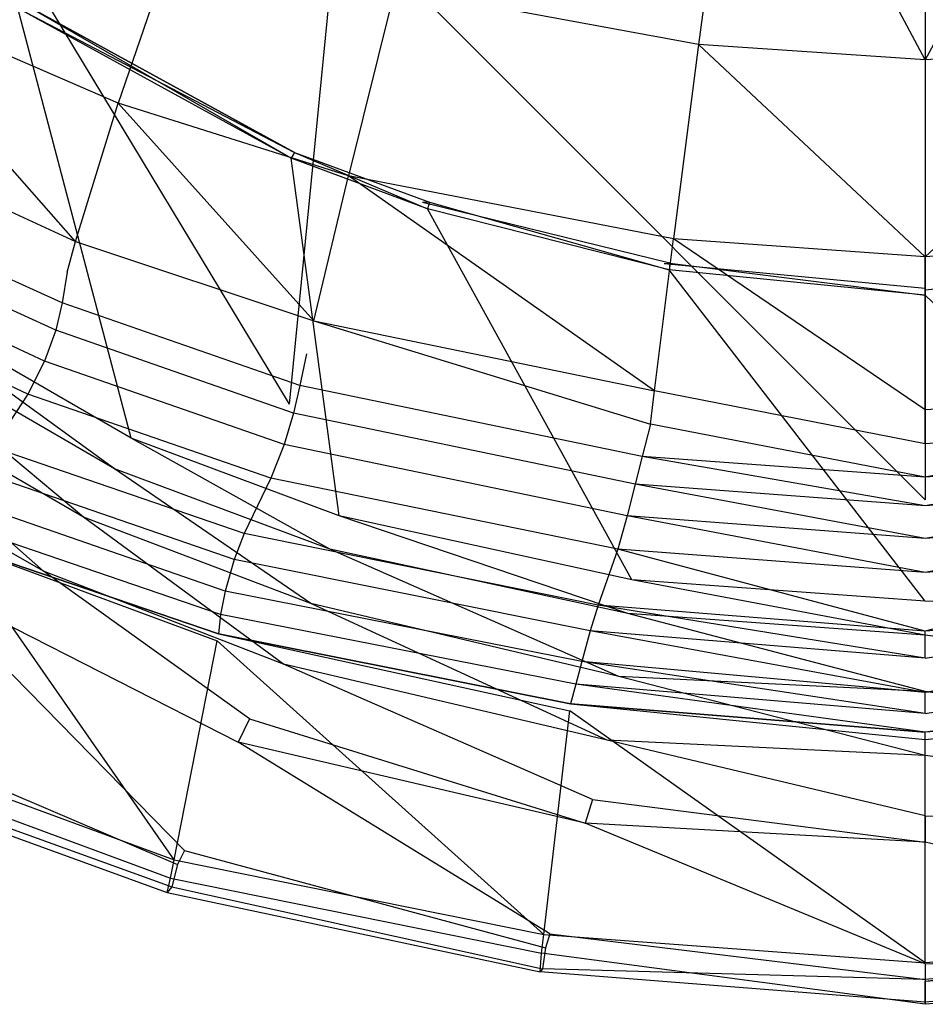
# Model space of a CAD drawing. Extents: x 0 to 0.355, y -0.385 to 0.
# Tile 3 of 32: x 0.099 to 0.178, y -0.385 to -0.3. Entities that reach past the tile are written whole.
import ezdxf

# ---------------------------------------------------------------- set-up
doc = ezdxf.new("R2010")
doc.units = 0
doc.layers.add('L0_URINAL_N_5574__0___REPLACEMT', color=7, linetype='CONTINUOUS')

msp = doc.modelspace()

# ---------------------------------------------------------------- linework, layer by layer
at = {"layer": 'L0_URINAL_N_5574__0___REPLACEMT', "color": 8}
for points, invisible_edges in [([(0.122492, -0.333069, 0.3064), (0.083597, -0.268647, 0.289384), (0.07586, -0.309468, 0.326288), (0.122492, -0.333069, 0.3064)], 13), ([(0.083597, -0.268647, 0.289384), (0.122492, -0.333069, 0.3064), (0.12668, -0.290452, 0.271008), (0.083597, -0.268647, 0.289384)], 14), ([(0.157877, -0.301945, 0.255591), (0.131646, -0.297099, 0.259302), (0.139239, -0.269955, 0.236589), (0.157877, -0.301945, 0.255591)], 14), ([(0.161714, -0.273832, 0.233636), (0.157877, -0.301945, 0.255591), (0.139239, -0.269955, 0.236589), (0.161714, -0.273832, 0.233636)], 14), ([(0.1775, -0.303271, 0.254604), (0.157877, -0.301945, 0.255591), (0.161714, -0.273832, 0.233636), (0.1775, -0.303271, 0.254604)], 14), ([(0.1775, -0.303271, 0.254604), (0.161714, -0.273832, 0.233636), (0.1775, -0.27482, 0.23297), (0.1775, -0.303271, 0.254604)], 14), ([(0.193286, -0.273832, 0.233636), (0.1775, -0.303271, 0.254604), (0.1775, -0.27482, 0.23297), (0.193286, -0.273832, 0.233636)], 14), ([(0.197123, -0.301945, 0.255591), (0.1775, -0.303271, 0.254604), (0.193286, -0.273832, 0.233636), (0.197123, -0.301945, 0.255591)], 14), ([(0.107699, -0.307022, 0.281615), (0.084427, -0.296899, 0.291029), (0.090969, -0.28274, 0.271799), (0.107699, -0.307022, 0.281615)], 14), ([(0.113009, -0.29153, 0.263814), (0.107699, -0.307022, 0.281615), (0.090969, -0.28274, 0.271799), (0.113009, -0.29153, 0.263814)], 14), ([(0.1775, -0.341357, 0.299416), (0.12668, -0.290452, 0.271008), (0.122492, -0.333069, 0.3064), (0.1775, -0.341357, 0.299416)], 13), ([(0.12668, -0.290452, 0.271008), (0.1775, -0.341357, 0.299416), (0.1775, -0.298109, 0.264556), (0.12668, -0.290452, 0.271008)], 14), ([(0.1775, -0.298109, 0.264556), (0.232508, -0.333069, 0.3064), (0.22832, -0.290452, 0.271008), (0.1775, -0.298109, 0.264556)], 14), ([(0.127609, -0.313306, 0.276467), (0.107699, -0.307022, 0.281615), (0.113009, -0.29153, 0.263814), (0.127609, -0.313306, 0.276467)], 14), ([(0.131646, -0.297099, 0.259302), (0.127609, -0.313306, 0.276467), (0.113009, -0.29153, 0.263814), (0.131646, -0.297099, 0.259302)], 14), ([(0.079913, -0.307901, 0.307791), (0.084427, -0.296899, 0.291029), (0.104026, -0.318978, 0.297375), (0.079913, -0.307901, 0.307791)], 14), ([(0.104026, -0.318978, 0.297375), (0.084427, -0.296899, 0.291029), (0.107699, -0.307022, 0.281615), (0.104026, -0.318978, 0.297375)], 14), ([(0.155719, -0.318765, 0.27218), (0.127609, -0.313306, 0.276467), (0.131646, -0.297099, 0.259302), (0.155719, -0.318765, 0.27218)], 14), ([(0.157877, -0.301945, 0.255591), (0.155719, -0.318765, 0.27218), (0.131646, -0.297099, 0.259302), (0.157877, -0.301945, 0.255591)], 14), ([(0.232508, -0.333069, 0.3064), (0.1775, -0.298109, 0.264556), (0.1775, -0.341357, 0.299416), (0.232508, -0.333069, 0.3064)], 13), ([(0.108837, -0.336004, 0.350745), (0.099026, -0.298807, 0.335132), (0.083764, -0.321523, 0.36283), (0.108837, -0.336004, 0.350745)], 14), ([(0.099352, -0.298322, 0.334541), (0.122963, -0.311273, 0.325354), (0.098359, -0.298456, 0.329581), (0.099352, -0.298322, 0.334541)], 14), ([(0.098359, -0.298456, 0.329581), (0.122963, -0.311273, 0.325354), (0.12251, -0.311479, 0.320356), (0.098359, -0.298456, 0.329581)], 14), ([(0.122668, -0.31179, 0.325885), (0.099352, -0.298322, 0.334541), (0.099026, -0.298807, 0.335132), (0.122668, -0.31179, 0.325885)], 14), ([(0.122668, -0.31179, 0.325885), (0.099026, -0.298807, 0.335132), (0.108837, -0.336004, 0.350745), (0.122668, -0.31179, 0.325885)], 14), ([(0.122963, -0.311273, 0.325354), (0.099352, -0.298322, 0.334541), (0.122668, -0.31179, 0.325885), (0.122963, -0.311273, 0.325354)], 14), ([(0.1775, -0.320308, 0.270997), (0.155719, -0.318765, 0.27218), (0.157877, -0.301945, 0.255591), (0.1775, -0.320308, 0.270997)], 14), ([(0.1775, -0.320308, 0.270997), (0.157877, -0.301945, 0.255591), (0.1775, -0.303271, 0.254604), (0.1775, -0.320308, 0.270997)], 14), ([(0.197123, -0.301945, 0.255591), (0.1775, -0.320308, 0.270997), (0.1775, -0.303271, 0.254604), (0.197123, -0.301945, 0.255591)], 14), ([(0.199281, -0.318765, 0.27218), (0.1775, -0.320308, 0.270997), (0.197123, -0.301945, 0.255591), (0.199281, -0.318765, 0.27218)], 14), ([(0.104026, -0.318978, 0.297375), (0.107699, -0.307022, 0.281615), (0.124637, -0.325861, 0.291643), (0.104026, -0.318978, 0.297375)], 14), ([(0.124637, -0.325861, 0.291643), (0.107699, -0.307022, 0.281615), (0.127609, -0.313306, 0.276467), (0.124637, -0.325861, 0.291643)], 14), ([(0.079011, -0.310358, 0.31165), (0.079913, -0.307901, 0.307791), (0.103293, -0.321648, 0.301007), (0.079011, -0.310358, 0.31165)], 14), ([(0.079913, -0.307901, 0.307791), (0.104026, -0.318978, 0.297375), (0.103293, -0.321648, 0.301007), (0.079913, -0.307901, 0.307791)], 14), ([(0.102851, -0.324308, 0.303923), (0.078361, -0.313196, 0.314603), (0.079011, -0.310358, 0.31165), (0.102851, -0.324308, 0.303923)], 14), ([(0.103293, -0.321648, 0.301007), (0.102851, -0.324308, 0.303923), (0.079011, -0.310358, 0.31165), (0.103293, -0.321648, 0.301007)], 14), ([(0.126806, -0.342719, 0.344985), (0.122668, -0.31179, 0.325885), (0.108837, -0.336004, 0.350745), (0.126806, -0.342719, 0.344985)], 14), ([(0.122963, -0.311273, 0.325354), (0.134615, -0.315583, 0.322335), (0.12251, -0.311479, 0.320356), (0.122963, -0.311273, 0.325354)], 14), ([(0.134615, -0.315583, 0.322335), (0.134027, -0.315622, 0.317428), (0.12251, -0.311479, 0.320356), (0.134615, -0.315583, 0.322335)], 14), ([(0.134452, -0.31615, 0.322809), (0.122963, -0.311273, 0.325354), (0.122668, -0.31179, 0.325885), (0.134452, -0.31615, 0.322809)], 13), ([(0.134452, -0.31615, 0.322809), (0.122668, -0.31179, 0.325885), (0.126806, -0.342719, 0.344985), (0.134452, -0.31615, 0.322809)], 14), ([(0.122963, -0.311273, 0.325354), (0.134452, -0.31615, 0.322809), (0.134615, -0.315583, 0.322335), (0.122963, -0.311273, 0.325354)], 14), ([(0.102305, -0.326658, 0.30518), (0.0776, -0.315345, 0.315521), (0.078361, -0.313196, 0.314603), (0.102305, -0.326658, 0.30518)], 14), ([(0.102851, -0.324308, 0.303923), (0.102305, -0.326658, 0.30518), (0.078361, -0.313196, 0.314603), (0.102851, -0.324308, 0.303923)], 14), ([(0.124637, -0.325861, 0.291643), (0.127609, -0.313306, 0.276467), (0.15409, -0.331908, 0.286828), (0.124637, -0.325861, 0.291643)], 14), ([(0.15409, -0.331908, 0.286828), (0.127609, -0.313306, 0.276467), (0.155719, -0.318765, 0.27218), (0.15409, -0.331908, 0.286828)], 14), ([(0.101326, -0.329336, 0.30557), (0.076352, -0.317763, 0.315814), (0.0776, -0.315345, 0.315521), (0.101326, -0.329336, 0.30557)], 14), ([(0.102305, -0.326658, 0.30518), (0.101326, -0.329336, 0.30557), (0.0776, -0.315345, 0.315521), (0.102305, -0.326658, 0.30518)], 14), ([(0.155423, -0.320855, 0.318651), (0.134027, -0.315622, 0.317428), (0.134615, -0.315583, 0.322335), (0.155423, -0.320855, 0.318651)], 14), ([(0.134027, -0.315622, 0.317428), (0.155423, -0.320855, 0.318651), (0.154919, -0.320923, 0.313691), (0.134027, -0.315622, 0.317428)], 13), ([(0.155354, -0.321428, 0.319102), (0.134615, -0.315583, 0.322335), (0.134452, -0.31615, 0.322809), (0.155354, -0.321428, 0.319102)], 13), ([(0.134615, -0.315583, 0.322335), (0.155354, -0.321428, 0.319102), (0.155423, -0.320855, 0.318651), (0.134615, -0.315583, 0.322335)], 14), ([(0.152114, -0.348263, 0.340223), (0.134452, -0.31615, 0.322809), (0.126806, -0.342719, 0.344985), (0.152114, -0.348263, 0.340223)], 14), ([(0.155354, -0.321428, 0.319102), (0.134452, -0.31615, 0.322809), (0.152114, -0.348263, 0.340223), (0.155354, -0.321428, 0.319102)], 14), ([(0.099878, -0.332198, 0.304828), (0.074598, -0.32018, 0.315113), (0.076352, -0.317763, 0.315814), (0.099878, -0.332198, 0.304828)], 14), ([(0.101326, -0.329336, 0.30557), (0.099878, -0.332198, 0.304828), (0.076352, -0.317763, 0.315814), (0.101326, -0.329336, 0.30557)], 14), ([(0.103293, -0.321648, 0.301007), (0.104026, -0.318978, 0.297375), (0.123986, -0.328695, 0.295138), (0.103293, -0.321648, 0.301007)], 14), ([(0.104026, -0.318978, 0.297375), (0.124637, -0.325861, 0.291643), (0.123986, -0.328695, 0.295138), (0.104026, -0.318978, 0.297375)], 14), ([(0.15409, -0.331908, 0.286828), (0.155719, -0.318765, 0.27218), (0.1775, -0.333565, 0.285515), (0.15409, -0.331908, 0.286828)], 14), ([(0.1775, -0.333565, 0.285515), (0.155719, -0.318765, 0.27218), (0.1775, -0.320308, 0.270997), (0.1775, -0.333565, 0.285515)], 14), ([(0.1775, -0.333565, 0.285515), (0.1775, -0.320308, 0.270997), (0.199281, -0.318765, 0.27218), (0.1775, -0.333565, 0.285515)], 14), ([(0.20091, -0.331908, 0.286828), (0.1775, -0.333565, 0.285515), (0.199281, -0.318765, 0.27218), (0.20091, -0.331908, 0.286828)], 14), ([(0.099878, -0.332198, 0.304828), (0.096872, -0.336796, 0.301691), (0.074598, -0.32018, 0.315113), (0.099878, -0.332198, 0.304828)], 14), ([(0.177494, -0.323068, 0.317127), (0.154919, -0.320923, 0.313691), (0.155423, -0.320855, 0.318651), (0.177494, -0.323068, 0.317127)], 14), ([(0.154919, -0.320923, 0.313691), (0.177494, -0.323068, 0.317127), (0.177499, -0.323202, 0.312107), (0.154919, -0.320923, 0.313691)], 13), ([(0.1775, -0.323633, 0.317575), (0.155423, -0.320855, 0.318651), (0.155354, -0.321428, 0.319102), (0.1775, -0.323633, 0.317575)], 13), ([(0.155423, -0.320855, 0.318651), (0.1775, -0.323633, 0.317575), (0.177494, -0.323068, 0.317127), (0.155423, -0.320855, 0.318651)], 14), ([(0.177506, -0.323068, 0.317127), (0.200081, -0.320923, 0.313691), (0.177499, -0.323202, 0.312107), (0.177506, -0.323068, 0.317127)], 13), ([(0.107388, -0.338661, 0.353519), (0.083764, -0.321523, 0.36283), (0.08216, -0.324018, 0.365893), (0.107388, -0.338661, 0.353519)], 14), ([(0.108837, -0.336004, 0.350745), (0.083764, -0.321523, 0.36283), (0.107388, -0.338661, 0.353519), (0.108837, -0.336004, 0.350745)], 14), ([(0.123419, -0.331452, 0.298082), (0.102851, -0.324308, 0.303923), (0.103293, -0.321648, 0.301007), (0.123419, -0.331452, 0.298082)], 14), ([(0.123986, -0.328695, 0.295138), (0.123419, -0.331452, 0.298082), (0.103293, -0.321648, 0.301007), (0.123986, -0.328695, 0.295138)], 14), ([(0.1775, -0.350117, 0.338533), (0.155354, -0.321428, 0.319102), (0.152114, -0.348263, 0.340223), (0.1775, -0.350117, 0.338533)], 14), ([(0.1775, -0.323633, 0.317575), (0.155354, -0.321428, 0.319102), (0.1775, -0.350117, 0.338533), (0.1775, -0.323633, 0.317575)], 14), ([(0.199646, -0.321428, 0.319102), (0.177506, -0.323068, 0.317127), (0.1775, -0.323633, 0.317575), (0.199646, -0.321428, 0.319102)], 13), ([(0.202886, -0.348263, 0.340223), (0.199646, -0.321428, 0.319102), (0.1775, -0.323633, 0.317575), (0.202886, -0.348263, 0.340223)], 14), ([(0.202886, -0.348263, 0.340223), (0.1775, -0.323633, 0.317575), (0.1775, -0.350117, 0.338533), (0.202886, -0.348263, 0.340223)], 14), ([(0.104718, -0.342842, 0.356286), (0.08216, -0.324018, 0.365893), (0.079279, -0.328092, 0.369256), (0.104718, -0.342842, 0.356286)], 14), ([(0.107388, -0.338661, 0.353519), (0.08216, -0.324018, 0.365893), (0.104718, -0.342842, 0.356286), (0.107388, -0.338661, 0.353519)], 14), ([(0.122859, -0.333835, 0.299257), (0.102305, -0.326658, 0.30518), (0.102851, -0.324308, 0.303923), (0.122859, -0.333835, 0.299257)], 14), ([(0.123419, -0.331452, 0.298082), (0.122859, -0.333835, 0.299257), (0.102851, -0.324308, 0.303923), (0.123419, -0.331452, 0.298082)], 14), ([(0.124637, -0.325861, 0.291643), (0.153741, -0.334794, 0.290267), (0.123986, -0.328695, 0.295138), (0.124637, -0.325861, 0.291643)], 14), ([(0.153741, -0.334794, 0.290267), (0.124637, -0.325861, 0.291643), (0.15409, -0.331908, 0.286828), (0.153741, -0.334794, 0.290267)], 13), ([(0.122047, -0.336542, 0.299558), (0.101326, -0.329336, 0.30557), (0.102305, -0.326658, 0.30518), (0.122047, -0.336542, 0.299558)], 14), ([(0.122859, -0.333835, 0.299257), (0.122047, -0.336542, 0.299558), (0.102305, -0.326658, 0.30518), (0.122859, -0.333835, 0.299257)], 14), ([(0.101236, -0.34752, 0.356943), (0.079279, -0.328092, 0.369256), (0.07491, -0.332446, 0.370422), (0.101236, -0.34752, 0.356943)], 14), ([(0.104718, -0.342842, 0.356286), (0.079279, -0.328092, 0.369256), (0.101236, -0.34752, 0.356943), (0.104718, -0.342842, 0.356286)], 14), ([(0.153028, -0.337592, 0.293079), (0.123419, -0.331452, 0.298082), (0.123986, -0.328695, 0.295138), (0.153028, -0.337592, 0.293079)], 14), ([(0.153741, -0.334794, 0.290267), (0.153028, -0.337592, 0.293079), (0.123986, -0.328695, 0.295138), (0.153741, -0.334794, 0.290267)], 14), ([(0.120919, -0.339459, 0.298677), (0.099878, -0.332198, 0.304828), (0.101326, -0.329336, 0.30557), (0.120919, -0.339459, 0.298677)], 14), ([(0.122047, -0.336542, 0.299558), (0.120919, -0.339459, 0.298677), (0.101326, -0.329336, 0.30557), (0.122047, -0.336542, 0.299558)], 14), ([(0.15242, -0.339992, 0.294165), (0.122859, -0.333835, 0.299257), (0.123419, -0.331452, 0.298082), (0.15242, -0.339992, 0.294165)], 14), ([(0.153028, -0.337592, 0.293079), (0.15242, -0.339992, 0.294165), (0.123419, -0.331452, 0.298082), (0.153028, -0.337592, 0.293079)], 14), ([(0.118588, -0.344262, 0.295411), (0.096872, -0.336796, 0.301691), (0.099878, -0.332198, 0.304828), (0.118588, -0.344262, 0.295411)], 14), ([(0.120919, -0.339459, 0.298677), (0.118588, -0.344262, 0.295411), (0.099878, -0.332198, 0.304828), (0.120919, -0.339459, 0.298677)], 14), ([(0.153741, -0.334794, 0.290267), (0.15409, -0.331908, 0.286828), (0.1775, -0.336484, 0.28891), (0.153741, -0.334794, 0.290267)], 14), ([(0.1775, -0.336484, 0.28891), (0.15409, -0.331908, 0.286828), (0.1775, -0.333565, 0.285515), (0.1775, -0.336484, 0.28891)], 14), ([(0.1775, -0.336484, 0.28891), (0.1775, -0.333565, 0.285515), (0.20091, -0.331908, 0.286828), (0.1775, -0.336484, 0.28891)], 14), ([(0.201259, -0.334794, 0.290267), (0.1775, -0.336484, 0.28891), (0.20091, -0.331908, 0.286828), (0.201259, -0.334794, 0.290267)], 14), ([(0.101236, -0.34752, 0.356943), (0.07491, -0.332446, 0.370422), (0.097045, -0.351581, 0.355314), (0.101236, -0.34752, 0.356943)], 14), ([(0.15173, -0.342739, 0.294377), (0.122047, -0.336542, 0.299558), (0.122859, -0.333835, 0.299257), (0.15173, -0.342739, 0.294377)], 14), ([(0.15242, -0.339992, 0.294165), (0.15173, -0.342739, 0.294377), (0.122859, -0.333835, 0.299257), (0.15242, -0.339992, 0.294165)], 14), ([(0.1775, -0.33939, 0.291656), (0.153028, -0.337592, 0.293079), (0.153741, -0.334794, 0.290267), (0.1775, -0.33939, 0.291656)], 14), ([(0.1775, -0.33939, 0.291656), (0.153741, -0.334794, 0.290267), (0.1775, -0.336484, 0.28891), (0.1775, -0.33939, 0.291656)], 14), ([(0.201259, -0.334794, 0.290267), (0.1775, -0.33939, 0.291656), (0.1775, -0.336484, 0.28891), (0.201259, -0.334794, 0.290267)], 14), ([(0.201972, -0.337592, 0.293079), (0.1775, -0.33939, 0.291656), (0.201259, -0.334794, 0.290267), (0.201972, -0.337592, 0.293079)], 14), ([(0.126009, -0.34561, 0.34747), (0.108837, -0.336004, 0.350745), (0.107388, -0.338661, 0.353519), (0.126009, -0.34561, 0.34747)], 14), ([(0.126806, -0.342719, 0.344985), (0.108837, -0.336004, 0.350745), (0.126009, -0.34561, 0.34747), (0.126806, -0.342719, 0.344985)], 14), ([(0.150904, -0.3456, 0.293441), (0.120919, -0.339459, 0.298677), (0.122047, -0.336542, 0.299558), (0.150904, -0.3456, 0.293441)], 14), ([(0.15173, -0.342739, 0.294377), (0.150904, -0.3456, 0.293441), (0.122047, -0.336542, 0.299558), (0.15173, -0.342739, 0.294377)], 14), ([(0.117738, -0.346515, 0.295045), (0.095833, -0.338957, 0.301305), (0.096872, -0.336796, 0.301691), (0.117738, -0.346515, 0.295045)], 14), ([(0.118588, -0.344262, 0.295411), (0.117738, -0.346515, 0.295045), (0.096872, -0.336796, 0.301691), (0.118588, -0.344262, 0.295411)], 14), ([(0.1775, -0.34187, 0.292663), (0.15242, -0.339992, 0.294165), (0.153028, -0.337592, 0.293079), (0.1775, -0.34187, 0.292663)], 14), ([(0.1775, -0.34187, 0.292663), (0.153028, -0.337592, 0.293079), (0.1775, -0.33939, 0.291656), (0.1775, -0.34187, 0.292663)], 14), ([(0.201972, -0.337592, 0.293079), (0.1775, -0.34187, 0.292663), (0.1775, -0.33939, 0.291656), (0.201972, -0.337592, 0.293079)], 14), ([(0.20258, -0.339992, 0.294165), (0.1775, -0.34187, 0.292663), (0.201972, -0.337592, 0.293079), (0.20258, -0.339992, 0.294165)], 14), ([(0.116949, -0.349235, 0.2955), (0.094886, -0.34159, 0.301724), (0.095833, -0.338957, 0.301305), (0.116949, -0.349235, 0.2955)], 14), ([(0.117738, -0.346515, 0.295045), (0.116949, -0.349235, 0.2955), (0.095833, -0.338957, 0.301305), (0.117738, -0.346515, 0.295045)], 14), ([(0.124376, -0.350308, 0.349806), (0.107388, -0.338661, 0.353519), (0.104718, -0.342842, 0.356286), (0.124376, -0.350308, 0.349806)], 14), ([(0.126009, -0.34561, 0.34747), (0.107388, -0.338661, 0.353519), (0.124376, -0.350308, 0.349806), (0.126009, -0.34561, 0.34747)], 14), ([(0.149201, -0.350458, 0.290272), (0.118588, -0.344262, 0.295411), (0.120919, -0.339459, 0.298677), (0.149201, -0.350458, 0.290272)], 14), ([(0.150904, -0.3456, 0.293441), (0.149201, -0.350458, 0.290272), (0.120919, -0.339459, 0.298677), (0.150904, -0.3456, 0.293441)], 14), ([(0.1775, -0.344696, 0.29277), (0.15173, -0.342739, 0.294377), (0.15242, -0.339992, 0.294165), (0.1775, -0.344696, 0.29277)], 14), ([(0.1775, -0.344696, 0.29277), (0.15242, -0.339992, 0.294165), (0.1775, -0.34187, 0.292663), (0.1775, -0.344696, 0.29277)], 14), ([(0.20258, -0.339992, 0.294165), (0.1775, -0.344696, 0.29277), (0.1775, -0.34187, 0.292663), (0.20258, -0.339992, 0.294165)], 14), ([(0.20327, -0.342739, 0.294377), (0.1775, -0.344696, 0.29277), (0.20258, -0.339992, 0.294165), (0.20327, -0.342739, 0.294377)], 14), ([(0.11655, -0.351274, 0.296624), (0.094414, -0.343698, 0.302846), (0.094886, -0.34159, 0.301724), (0.11655, -0.351274, 0.296624)], 14), ([(0.116949, -0.349235, 0.2955), (0.11655, -0.351274, 0.296624), (0.094886, -0.34159, 0.301724), (0.116949, -0.349235, 0.2955)], 14), ([(0.122003, -0.35557, 0.349951), (0.104718, -0.342842, 0.356286), (0.101236, -0.34752, 0.356943), (0.122003, -0.35557, 0.349951)], 14), ([(0.124376, -0.350308, 0.349806), (0.104718, -0.342842, 0.356286), (0.122003, -0.35557, 0.349951), (0.124376, -0.350308, 0.349806)], 14), ([(0.151776, -0.351174, 0.34259), (0.126806, -0.342719, 0.344985), (0.126009, -0.34561, 0.34747), (0.151776, -0.351174, 0.34259)], 14), ([(0.152114, -0.348263, 0.340223), (0.126806, -0.342719, 0.344985), (0.151776, -0.351174, 0.34259), (0.152114, -0.348263, 0.340223)], 14), ([(0.1775, -0.347636, 0.291718), (0.150904, -0.3456, 0.293441), (0.15173, -0.342739, 0.294377), (0.1775, -0.347636, 0.291718)], 14), ([(0.1775, -0.347636, 0.291718), (0.15173, -0.342739, 0.294377), (0.1775, -0.344696, 0.29277), (0.1775, -0.347636, 0.291718)], 14), ([(0.20327, -0.342739, 0.294377), (0.1775, -0.347636, 0.291718), (0.1775, -0.344696, 0.29277), (0.20327, -0.342739, 0.294377)], 14), ([(0.204096, -0.3456, 0.293441), (0.1775, -0.347636, 0.291718), (0.20327, -0.342739, 0.294377), (0.204096, -0.3456, 0.293441)], 14), ([(0.116386, -0.352929, 0.2982), (0.094263, -0.345406, 0.30438), (0.094414, -0.343698, 0.302846), (0.116386, -0.352929, 0.2982)], 14), ([(0.11655, -0.351274, 0.296624), (0.116386, -0.352929, 0.2982), (0.094414, -0.343698, 0.302846), (0.11655, -0.351274, 0.296624)], 14), ([(0.148514, -0.352693, 0.289969), (0.117738, -0.346515, 0.295045), (0.118588, -0.344262, 0.295411), (0.148514, -0.352693, 0.289969)], 14), ([(0.149201, -0.350458, 0.290272), (0.148514, -0.352693, 0.289969), (0.118588, -0.344262, 0.295411), (0.149201, -0.350458, 0.290272)], 14), ([(0.094263, -0.345406, 0.30438), (0.116265, -0.353541, 0.299002), (0.094101, -0.345984, 0.3052), (0.094263, -0.345406, 0.30438)], 14), ([(0.116265, -0.353541, 0.299002), (0.094263, -0.345406, 0.30438), (0.116386, -0.352929, 0.2982), (0.116265, -0.353541, 0.299002)], 13), ([(0.151002, -0.356618, 0.344744), (0.126009, -0.34561, 0.34747), (0.124376, -0.350308, 0.349806), (0.151002, -0.356618, 0.344744)], 14), ([(0.151776, -0.351174, 0.34259), (0.126009, -0.34561, 0.34747), (0.151002, -0.356618, 0.344744), (0.151776, -0.351174, 0.34259)], 14), ([(0.1775, -0.352713, 0.288336), (0.149201, -0.350458, 0.290272), (0.150904, -0.3456, 0.293441), (0.1775, -0.352713, 0.288336)], 14), ([(0.1775, -0.352713, 0.288336), (0.150904, -0.3456, 0.293441), (0.1775, -0.347636, 0.291718), (0.1775, -0.352713, 0.288336)], 14), ([(0.204096, -0.3456, 0.293441), (0.1775, -0.352713, 0.288336), (0.1775, -0.347636, 0.291718), (0.204096, -0.3456, 0.293441)], 14), ([(0.205799, -0.350458, 0.290272), (0.1775, -0.352713, 0.288336), (0.204096, -0.3456, 0.293441), (0.205799, -0.350458, 0.290272)], 14), ([(0.089096, -0.363856, 0.33061), (0.094101, -0.345984, 0.3052), (0.11254, -0.372504, 0.323833), (0.089096, -0.363856, 0.33061)], 14), ([(0.11254, -0.372504, 0.323833), (0.094101, -0.345984, 0.3052), (0.116265, -0.353541, 0.299002), (0.11254, -0.372504, 0.323833)], 14), ([(0.147808, -0.355337, 0.290422), (0.116949, -0.349235, 0.2955), (0.117738, -0.346515, 0.295045), (0.147808, -0.355337, 0.290422)], 14), ([(0.148514, -0.352693, 0.289969), (0.147808, -0.355337, 0.290422), (0.117738, -0.346515, 0.295045), (0.148514, -0.352693, 0.289969)], 14), ([(0.119073, -0.360299, 0.347706), (0.101236, -0.34752, 0.356943), (0.097045, -0.351581, 0.355314), (0.119073, -0.360299, 0.347706)], 14), ([(0.122003, -0.35557, 0.349951), (0.101236, -0.34752, 0.356943), (0.119073, -0.360299, 0.347706), (0.122003, -0.35557, 0.349951)], 14), ([(0.1775, -0.353042, 0.340913), (0.152114, -0.348263, 0.340223), (0.151776, -0.351174, 0.34259), (0.1775, -0.353042, 0.340913)], 14), ([(0.1775, -0.350117, 0.338533), (0.152114, -0.348263, 0.340223), (0.1775, -0.353042, 0.340913), (0.1775, -0.350117, 0.338533)], 14), ([(0.203224, -0.351174, 0.34259), (0.202886, -0.348263, 0.340223), (0.1775, -0.350117, 0.338533), (0.203224, -0.351174, 0.34259)], 14), ([(0.147292, -0.357306, 0.29151), (0.11655, -0.351274, 0.296624), (0.116949, -0.349235, 0.2955), (0.147292, -0.357306, 0.29151)], 14), ([(0.147808, -0.355337, 0.290422), (0.147292, -0.357306, 0.29151), (0.116949, -0.349235, 0.2955), (0.147808, -0.355337, 0.290422)], 14), ([(0.203224, -0.351174, 0.34259), (0.1775, -0.350117, 0.338533), (0.1775, -0.353042, 0.340913), (0.203224, -0.351174, 0.34259)], 14), ([(0.149978, -0.362152, 0.344371), (0.124376, -0.350308, 0.349806), (0.122003, -0.35557, 0.349951), (0.149978, -0.362152, 0.344371)], 14), ([(0.151002, -0.356618, 0.344744), (0.124376, -0.350308, 0.349806), (0.149978, -0.362152, 0.344371), (0.151002, -0.356618, 0.344744)], 14), ([(0.149201, -0.350458, 0.290272), (0.1775, -0.355043, 0.287966), (0.148514, -0.352693, 0.289969), (0.149201, -0.350458, 0.290272)], 13), ([(0.1775, -0.355043, 0.287966), (0.149201, -0.350458, 0.290272), (0.1775, -0.352713, 0.288336), (0.1775, -0.355043, 0.287966)], 14), ([(0.205799, -0.350458, 0.290272), (0.1775, -0.355043, 0.287966), (0.1775, -0.352713, 0.288336), (0.205799, -0.350458, 0.290272)], 13), ([(0.1775, -0.355043, 0.287966), (0.205799, -0.350458, 0.290272), (0.206486, -0.352693, 0.289969), (0.1775, -0.355043, 0.287966)], 14), ([(0.118079, -0.362308, 0.345952), (0.097045, -0.351581, 0.355314), (0.095683, -0.353567, 0.353574), (0.118079, -0.362308, 0.345952)], 13), ([(0.097045, -0.351581, 0.355314), (0.118079, -0.362308, 0.345952), (0.119073, -0.360299, 0.347706), (0.097045, -0.351581, 0.355314)], 14), ([(0.146821, -0.358991, 0.292877), (0.116386, -0.352929, 0.2982), (0.11655, -0.351274, 0.296624), (0.146821, -0.358991, 0.292877)], 14), ([(0.147292, -0.357306, 0.29151), (0.146821, -0.358991, 0.292877), (0.11655, -0.351274, 0.296624), (0.147292, -0.357306, 0.29151)], 14), ([(0.1775, -0.357925, 0.342913), (0.151776, -0.351174, 0.34259), (0.151002, -0.356618, 0.344744), (0.1775, -0.357925, 0.342913)], 14), ([(0.1775, -0.353042, 0.340913), (0.151776, -0.351174, 0.34259), (0.1775, -0.357925, 0.342913), (0.1775, -0.353042, 0.340913)], 14), ([(0.203998, -0.356618, 0.344744), (0.203224, -0.351174, 0.34259), (0.1775, -0.353042, 0.340913), (0.203998, -0.356618, 0.344744)], 14), ([(0.1775, -0.358027, 0.288462), (0.147808, -0.355337, 0.290422), (0.148514, -0.352693, 0.289969), (0.1775, -0.358027, 0.288462)], 14), ([(0.1775, -0.358027, 0.288462), (0.148514, -0.352693, 0.289969), (0.1775, -0.355043, 0.287966), (0.1775, -0.358027, 0.288462)], 14), ([(0.206486, -0.352693, 0.289969), (0.1775, -0.358027, 0.288462), (0.1775, -0.355043, 0.287966), (0.206486, -0.352693, 0.289969)], 14), ([(0.207192, -0.355337, 0.290422), (0.1775, -0.358027, 0.288462), (0.206486, -0.352693, 0.289969), (0.207192, -0.355337, 0.290422)], 14), ([(0.11343, -0.371704, 0.337744), (0.095683, -0.353567, 0.353574), (0.089311, -0.362858, 0.345431), (0.11343, -0.371704, 0.337744)], 13), ([(0.095683, -0.353567, 0.353574), (0.11343, -0.371704, 0.337744), (0.118079, -0.362308, 0.345952), (0.095683, -0.353567, 0.353574)], 14), ([(0.11254, -0.372504, 0.323833), (0.116265, -0.353541, 0.299002), (0.144513, -0.378965, 0.317442), (0.11254, -0.372504, 0.323833)], 14), ([(0.116386, -0.352929, 0.2982), (0.146749, -0.359616, 0.293646), (0.116265, -0.353541, 0.299002), (0.116386, -0.352929, 0.2982)], 14), ([(0.144513, -0.378965, 0.317442), (0.116265, -0.353541, 0.299002), (0.146749, -0.359616, 0.293646), (0.144513, -0.378965, 0.317442)], 14), ([(0.146749, -0.359616, 0.293646), (0.116386, -0.352929, 0.2982), (0.146821, -0.358991, 0.292877), (0.146749, -0.359616, 0.293646)], 13), ([(0.203998, -0.356618, 0.344744), (0.1775, -0.353042, 0.340913), (0.1775, -0.357925, 0.342913), (0.203998, -0.356618, 0.344744)], 14), ([(0.148726, -0.36729, 0.341604), (0.122003, -0.35557, 0.349951), (0.119073, -0.360299, 0.347706), (0.148726, -0.36729, 0.341604)], 14), ([(0.149978, -0.362152, 0.344371), (0.122003, -0.35557, 0.349951), (0.148726, -0.36729, 0.341604), (0.149978, -0.362152, 0.344371)], 14), ([(0.147808, -0.355337, 0.290422), (0.1775, -0.359824, 0.289411), (0.147292, -0.357306, 0.29151), (0.147808, -0.355337, 0.290422)], 13), ([(0.1775, -0.359824, 0.289411), (0.147808, -0.355337, 0.290422), (0.1775, -0.358027, 0.288462), (0.1775, -0.359824, 0.289411)], 14), ([(0.207192, -0.355337, 0.290422), (0.1775, -0.359824, 0.289411), (0.1775, -0.358027, 0.288462), (0.207192, -0.355337, 0.290422)], 13), ([(0.1775, -0.359824, 0.289411), (0.207192, -0.355337, 0.290422), (0.207708, -0.357306, 0.29151), (0.1775, -0.359824, 0.289411)], 14), ([(0.1775, -0.363473, 0.342793), (0.151002, -0.356618, 0.344744), (0.149978, -0.362152, 0.344371), (0.1775, -0.363473, 0.342793)], 14), ([(0.1775, -0.357925, 0.342913), (0.151002, -0.356618, 0.344744), (0.1775, -0.363473, 0.342793), (0.1775, -0.357925, 0.342913)], 14), ([(0.205022, -0.362152, 0.344371), (0.203998, -0.356618, 0.344744), (0.1775, -0.357925, 0.342913), (0.205022, -0.362152, 0.344371)], 14), ([(0.1775, -0.361463, 0.290895), (0.146821, -0.358991, 0.292877), (0.147292, -0.357306, 0.29151), (0.1775, -0.361463, 0.290895)], 14), ([(0.1775, -0.361463, 0.290895), (0.147292, -0.357306, 0.29151), (0.1775, -0.359824, 0.289411), (0.1775, -0.361463, 0.290895)], 14), ([(0.207708, -0.357306, 0.29151), (0.1775, -0.361463, 0.290895), (0.1775, -0.359824, 0.289411), (0.207708, -0.357306, 0.29151)], 14), ([(0.208179, -0.358991, 0.292877), (0.1775, -0.361463, 0.290895), (0.207708, -0.357306, 0.29151), (0.208179, -0.358991, 0.292877)], 14), ([(0.205022, -0.362152, 0.344371), (0.1775, -0.357925, 0.342913), (0.1775, -0.363473, 0.342793), (0.205022, -0.362152, 0.344371)], 14), ([(0.146821, -0.358991, 0.292877), (0.1775, -0.362087, 0.291635), (0.146749, -0.359616, 0.293646), (0.146821, -0.358991, 0.292877)], 14), ([(0.1775, -0.362087, 0.291635), (0.146821, -0.358991, 0.292877), (0.1775, -0.361463, 0.290895), (0.1775, -0.362087, 0.291635)], 13), ([(0.208179, -0.358991, 0.292877), (0.1775, -0.362087, 0.291635), (0.1775, -0.361463, 0.290895), (0.208179, -0.358991, 0.292877)], 13), ([(0.1775, -0.362087, 0.291635), (0.208179, -0.358991, 0.292877), (0.208251, -0.359616, 0.293646), (0.1775, -0.362087, 0.291635)], 14), ([(0.148076, -0.369335, 0.339804), (0.119073, -0.360299, 0.347706), (0.118079, -0.362308, 0.345952), (0.148076, -0.369335, 0.339804)], 13), ([(0.119073, -0.360299, 0.347706), (0.148076, -0.369335, 0.339804), (0.148726, -0.36729, 0.341604), (0.119073, -0.360299, 0.347706)], 14), ([(0.144513, -0.378965, 0.317442), (0.146749, -0.359616, 0.293646), (0.1775, -0.381409, 0.314536), (0.144513, -0.378965, 0.317442)], 14), ([(0.1775, -0.381409, 0.314536), (0.146749, -0.359616, 0.293646), (0.1775, -0.362087, 0.291635), (0.1775, -0.381409, 0.314536)], 14), ([(0.1775, -0.381409, 0.314536), (0.1775, -0.362087, 0.291635), (0.208251, -0.359616, 0.293646), (0.1775, -0.381409, 0.314536)], 14), ([(0.210487, -0.378965, 0.317442), (0.1775, -0.381409, 0.314536), (0.208251, -0.359616, 0.293646), (0.210487, -0.378965, 0.317442)], 14), ([(0.112841, -0.372894, 0.336704), (0.089311, -0.362858, 0.345431), (0.088503, -0.364035, 0.344399), (0.112841, -0.372894, 0.336704)], 13), ([(0.089311, -0.362858, 0.345431), (0.112841, -0.372894, 0.336704), (0.11343, -0.371704, 0.337744), (0.089311, -0.362858, 0.345431)], 14), ([(0.145033, -0.378905, 0.331383), (0.118079, -0.362308, 0.345952), (0.11343, -0.371704, 0.337744), (0.145033, -0.378905, 0.331383)], 14), ([(0.148076, -0.369335, 0.339804), (0.118079, -0.362308, 0.345952), (0.145033, -0.378905, 0.331383), (0.148076, -0.369335, 0.339804)], 14), ([(0.1775, -0.368702, 0.340283), (0.149978, -0.362152, 0.344371), (0.148726, -0.36729, 0.341604), (0.1775, -0.368702, 0.340283)], 14), ([(0.1775, -0.363473, 0.342793), (0.149978, -0.362152, 0.344371), (0.1775, -0.368702, 0.340283), (0.1775, -0.363473, 0.342793)], 14), ([(0.206274, -0.36729, 0.341604), (0.205022, -0.362152, 0.344371), (0.1775, -0.363473, 0.342793), (0.206274, -0.36729, 0.341604)], 14), ([(0.206274, -0.36729, 0.341604), (0.1775, -0.363473, 0.342793), (0.1775, -0.368702, 0.340283), (0.206274, -0.36729, 0.341604)], 14), ([(0.088503, -0.364035, 0.344399), (0.088151, -0.366102, 0.3413), (0.112841, -0.372894, 0.336704), (0.088503, -0.364035, 0.344399)], 14), ([(0.088677, -0.365353, 0.332739), (0.089096, -0.363856, 0.33061), (0.112228, -0.374092, 0.325913), (0.088677, -0.365353, 0.332739)], 14), ([(0.089096, -0.363856, 0.33061), (0.11254, -0.372504, 0.323833), (0.112228, -0.374092, 0.325913), (0.089096, -0.363856, 0.33061)], 14), ([(0.087988, -0.366626, 0.33638), (0.088677, -0.365353, 0.332739), (0.111953, -0.375334, 0.329238), (0.087988, -0.366626, 0.33638)], 14), ([(0.088677, -0.365353, 0.332739), (0.112228, -0.374092, 0.325913), (0.111953, -0.375334, 0.329238), (0.088677, -0.365353, 0.332739)], 14), ([(0.088151, -0.366102, 0.3413), (0.087988, -0.366626, 0.33638), (0.112347, -0.374827, 0.333807), (0.088151, -0.366102, 0.3413)], 14), ([(0.088151, -0.366102, 0.3413), (0.112347, -0.374827, 0.333807), (0.112841, -0.372894, 0.336704), (0.088151, -0.366102, 0.3413)], 14), ([(0.087988, -0.366626, 0.33638), (0.111953, -0.375334, 0.329238), (0.112347, -0.374827, 0.333807), (0.087988, -0.366626, 0.33638)], 14), ([(0.1775, -0.370956, 0.338317), (0.148726, -0.36729, 0.341604), (0.148076, -0.369335, 0.339804), (0.1775, -0.370956, 0.338317)], 13), ([(0.148726, -0.36729, 0.341604), (0.1775, -0.370956, 0.338317), (0.1775, -0.368702, 0.340283), (0.148726, -0.36729, 0.341604)], 14), ([(0.1775, -0.368702, 0.340283), (0.206924, -0.369335, 0.339804), (0.206274, -0.36729, 0.341604), (0.1775, -0.368702, 0.340283)], 14), ([(0.206924, -0.369335, 0.339804), (0.1775, -0.368702, 0.340283), (0.1775, -0.370956, 0.338317), (0.206924, -0.369335, 0.339804)], 13), ([(0.1775, -0.381502, 0.329118), (0.148076, -0.369335, 0.339804), (0.145033, -0.378905, 0.331383), (0.1775, -0.381502, 0.329118)], 14), ([(0.1775, -0.370956, 0.338317), (0.148076, -0.369335, 0.339804), (0.1775, -0.381502, 0.329118), (0.1775, -0.370956, 0.338317)], 14), ([(0.209967, -0.378905, 0.331383), (0.206924, -0.369335, 0.339804), (0.1775, -0.370956, 0.338317), (0.209967, -0.378905, 0.331383)], 14), ([(0.209967, -0.378905, 0.331383), (0.1775, -0.370956, 0.338317), (0.1775, -0.381502, 0.329118), (0.209967, -0.378905, 0.331383)], 14), ([(0.144648, -0.380118, 0.330316), (0.11343, -0.371704, 0.337744), (0.112841, -0.372894, 0.336704), (0.144648, -0.380118, 0.330316)], 13), ([(0.11343, -0.371704, 0.337744), (0.144648, -0.380118, 0.330316), (0.145033, -0.378905, 0.331383), (0.11343, -0.371704, 0.337744)], 14), ([(0.112228, -0.374092, 0.325913), (0.11254, -0.372504, 0.323833), (0.144325, -0.380585, 0.319435), (0.112228, -0.374092, 0.325913)], 14), ([(0.112841, -0.372894, 0.336704), (0.112347, -0.374827, 0.333807), (0.144648, -0.380118, 0.330316), (0.112841, -0.372894, 0.336704)], 14), ([(0.11254, -0.372504, 0.323833), (0.144513, -0.378965, 0.317442), (0.144325, -0.380585, 0.319435), (0.11254, -0.372504, 0.323833)], 14), ([(0.111953, -0.375334, 0.329238), (0.112228, -0.374092, 0.325913), (0.144192, -0.38219, 0.322749), (0.111953, -0.375334, 0.329238)], 14), ([(0.112347, -0.374827, 0.333807), (0.111953, -0.375334, 0.329238), (0.144394, -0.38194, 0.327402), (0.112347, -0.374827, 0.333807)], 14), ([(0.112228, -0.374092, 0.325913), (0.144325, -0.380585, 0.319435), (0.144192, -0.38219, 0.322749), (0.112228, -0.374092, 0.325913)], 14), ([(0.112347, -0.374827, 0.333807), (0.144394, -0.38194, 0.327402), (0.144648, -0.380118, 0.330316), (0.112347, -0.374827, 0.333807)], 14), ([(0.111953, -0.375334, 0.329238), (0.144192, -0.38219, 0.322749), (0.144394, -0.38194, 0.327402), (0.111953, -0.375334, 0.329238)], 14), ([(0.144325, -0.380585, 0.319435), (0.144513, -0.378965, 0.317442), (0.1775, -0.383027, 0.316454), (0.144325, -0.380585, 0.319435)], 14), ([(0.144513, -0.378965, 0.317442), (0.1775, -0.381409, 0.314536), (0.1775, -0.383027, 0.316454), (0.144513, -0.378965, 0.317442)], 14), ([(0.1775, -0.382839, 0.327952), (0.145033, -0.378905, 0.331383), (0.144648, -0.380118, 0.330316), (0.1775, -0.382839, 0.327952)], 13), ([(0.145033, -0.378905, 0.331383), (0.1775, -0.382839, 0.327952), (0.1775, -0.381502, 0.329118), (0.145033, -0.378905, 0.331383)], 14), ([(0.1775, -0.381502, 0.329118), (0.210352, -0.380118, 0.330316), (0.209967, -0.378905, 0.331383), (0.1775, -0.381502, 0.329118)], 14), ([(0.210487, -0.378965, 0.317442), (0.1775, -0.383027, 0.316454), (0.1775, -0.381409, 0.314536), (0.210487, -0.378965, 0.317442)], 14), ([(0.210675, -0.380585, 0.319435), (0.1775, -0.383027, 0.316454), (0.210487, -0.378965, 0.317442), (0.210675, -0.380585, 0.319435)], 14), ([(0.144192, -0.38219, 0.322749), (0.144325, -0.380585, 0.319435), (0.1775, -0.385, 0.319942), (0.144192, -0.38219, 0.322749)], 14), ([(0.1775, -0.385, 0.319942), (0.144325, -0.380585, 0.319435), (0.1775, -0.383027, 0.316454), (0.1775, -0.385, 0.319942)], 14), ([(0.144648, -0.380118, 0.330316), (0.144394, -0.38194, 0.327402), (0.1775, -0.382839, 0.327952), (0.144648, -0.380118, 0.330316)], 14), ([(0.210352, -0.380118, 0.330316), (0.1775, -0.382839, 0.327952), (0.210606, -0.38194, 0.327402), (0.210352, -0.380118, 0.330316)], 14), ([(0.210352, -0.380118, 0.330316), (0.1775, -0.381502, 0.329118), (0.1775, -0.382839, 0.327952), (0.210352, -0.380118, 0.330316)], 13), ([(0.1775, -0.385, 0.319942), (0.1775, -0.383027, 0.316454), (0.210675, -0.380585, 0.319435), (0.1775, -0.385, 0.319942)], 14), ([(0.210808, -0.38219, 0.322749), (0.1775, -0.385, 0.319942), (0.210675, -0.380585, 0.319435), (0.210808, -0.38219, 0.322749)], 14), ([(0.144394, -0.38194, 0.327402), (0.144192, -0.38219, 0.322749), (0.1775, -0.384809, 0.324918), (0.144394, -0.38194, 0.327402)], 14), ([(0.1775, -0.384809, 0.324918), (0.144192, -0.38219, 0.322749), (0.1775, -0.385, 0.319942), (0.1775, -0.384809, 0.324918)], 14), ([(0.1775, -0.382839, 0.327952), (0.144394, -0.38194, 0.327402), (0.1775, -0.384809, 0.324918), (0.1775, -0.382839, 0.327952)], 14), ([(0.210606, -0.38194, 0.327402), (0.1775, -0.384809, 0.324918), (0.210808, -0.38219, 0.322749), (0.210606, -0.38194, 0.327402)], 14), ([(0.1775, -0.382839, 0.327952), (0.1775, -0.384809, 0.324918), (0.210606, -0.38194, 0.327402), (0.1775, -0.382839, 0.327952)], 14), ([(0.1775, -0.384809, 0.324918), (0.1775, -0.385, 0.319942), (0.210808, -0.38219, 0.322749), (0.1775, -0.384809, 0.324918)], 14)]:
    msp.add_3dface(points, dxfattribs=dict(at, invisible_edges=invisible_edges))

doc.saveas('drawing.dxf')
